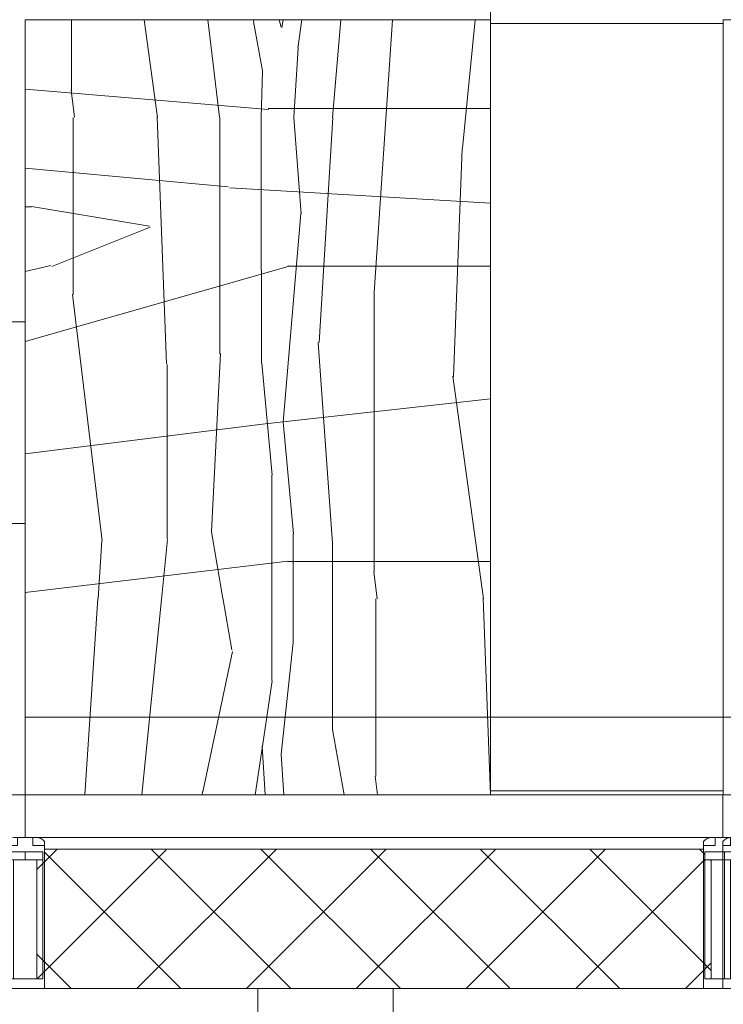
# Model space of a CAD drawing. Header units: millimetres. Extents: x 5617 to 112254, y 7718 to 133720.
# Tile 43 of 82: x 91744 to 92651, y 60480 to 61750. Entities that reach past the tile are written whole.
import ezdxf

# ---------------------------------------------------------------- set-up
doc = ezdxf.new("R2010")
doc.units = ezdxf.units.MM
for name, color, linetype, lineweight in [('Импосты витража', 7, 'Continuous', 18), ('Колонны', 7, 'Continuous', 18), ('Перекрытия', 7, 'Continuous', 18), ('Стены разрез', 7, 'Continuous', 40), ('Стены штриховка', 7, 'Continuous', 40), ('Штриховка поверхностей', 7, 'Continuous', 18), ('Элементы узлов', 7, 'Continuous', 18)]:
    doc.layers.add(name, color=color, linetype=linetype, lineweight=lineweight)
pattern_1 = [(355.1009999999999, (-179.329, 195.53), (1525.000381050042, 0.002688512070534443), [180, -10534.143]), (355.1009999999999, (-398.495, 214.669), (1525.000381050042, 0.002688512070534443), [220, -10494.143]), (180, (-398.478, 214.862), (1.120551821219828e-13, 915), [140, -1385]), (189.728, (-538.396, 214.394), (-6099.993634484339, -915.0448398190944), [200, -10630.721]), (180, (-735.439, 180.133), (1.120551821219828e-13, 915), [240, -1285]), (183.814, (-975.4110000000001, 179.712), (-1524.999602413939, 0.001526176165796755), [260, -13495.466]), (356.186, (-1524.957, 180.668), (1524.999602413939, 0.001526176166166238), [290.752, -13464.714]), (356.186, (-89.821, 135.518), (1524.999602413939, 0.001526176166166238), [90, -13665.466]), (352.405, (-159.198, 144.663), (7624.99477556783, -915.0473589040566), [70, -13776.463]), (347.692, (-266.701, 168.047), (4575.000281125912, -914.9986894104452), [110, -17059.631]), (180, (-266.763, 167.758), (1.120551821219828e-13, 915), [155, -1370]), (201.801, (-421.692, 167.581), (-3050.006045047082, -914.9784250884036), [110, -4817.425999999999]), (194.931, (-523.734, 126.479), (-10675.02005840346, -2744.922174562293), [125, -14079.62]), (183.814, (-644.5, 94.28), (-1524.999602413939, 0.001526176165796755), [70, -13685.466]), (358.191, (-59.973, 89.555), (1524.999822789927, -0.006833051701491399), [60, -28929.444]), (190.204, (-59.996, 89.571), (-10674.99922988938, -1830.004678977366), [65, -15430.081]), (190.204, (-124.013, 78.311), (-10674.99922988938, -1830.004678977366), [80, -15415.081]), (186.226, (-202.795, 64.484), (-9149.996860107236, -915.027481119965), [105, -16769.523]), (180, (-307.198, 53.302), (1.120551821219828e-13, 915), [55, -1470]), (355.1009999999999, (-471.788, 62.791), (1525.000381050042, 0.002688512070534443), [110, -10604.143]), (355.1009999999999, (-621.22, 75.829), (1525.000381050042, 0.002688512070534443), [150, -10564.143]), (351.469, (-714.3330000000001, 89.816), (1525.000032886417, -0.006436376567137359), [94.15, -6074.093000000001]), (351.469, (-798.424, 102.213), (1525.000032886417, -0.006436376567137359), [85, -6083.243]), (180, (-798.439, 102.113), (1.120551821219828e-13, 915), [265, -1260]), (185.274, (-1063.438, 102.094), (-10674.99808721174, -915.0190146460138), [145, -19764.282]), (180, (-1207.822, 88.74700000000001), (1.120551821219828e-13, 915), [120, -1405]), (180, (-1327.821, 88.25200000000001), (1.120551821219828e-13, 915), [197.181, -1327.819]), (349.7959999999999, (-253.551, 139.293), (10674.99922988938, -1830.004678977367), [140, -15355.081]), (180, (-253.556, 139.266), (1.120551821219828e-13, 915), [140, -1385]), (198.925, (-393.53, 139.191), (-3049.994537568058, -915.0186313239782), [120, -11165]), (353.7740000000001, (-506.99, 100.461), (9149.996860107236, -915.0274811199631), [240, -16634.523]), (194.421, (-115.69, 114.248), (-7624.993065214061, -1830.030129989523), [157.726, -10864.554]), (190.204, (-212.113, 114.048), (-10674.99922988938, -1830.004678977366), [82.42200000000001, -15412.659]), (353.7740000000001, (-407.592, 111.936), (9149.996860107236, -915.0274811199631), [115, -16759.523]), (187.326, (-278.645, 128.217), (-7625.006371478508, -914.9454141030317), [130, -21395.741]), (348.043, (-278.629, 128.021), (4574.993681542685, -915.0330823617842), [68.023, -26431.897]), (184.038, (-523.758, 126.61), (-13724.99497876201, -915.0692265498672), [180, -25809.50799999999]), (353.7740000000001, (-847.477, 129.561), (9149.996860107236, -915.0274811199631), [145, -16729.523]), (180, (-847.4939999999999, 129.402), (1.120551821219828e-13, 915), [140, -1385]), (185.274, (-987.492, 129.383), (-10674.99808721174, -915.0190146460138), [145, -19764.282]), (355.1009999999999, (-1400.87, 139.331), (1525.000381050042, 0.002688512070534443), [269.9999999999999, -10444.143]), (184.289, (-1400.834, 139.372), (-1525.000076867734, 0.004405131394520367), [124.529, -12109.735]), (186.843, (-0.06584, 34.821), (-1524.999767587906, -0.006467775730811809), [404.9999999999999, -7274.704]), (354.289, (-656.003, 12.275), (1525.000266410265, -0.01102817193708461), [255, -8940.636]), (348.043, (-836.972, 50.568), (4574.993681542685, -915.0330823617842), [185, -26314.919]), (189.728, (-836.908, 50.617), (-6099.993634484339, -915.0448398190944), [155, -10675.721]), (357.138, (-1219.366, 35.813), (1524.99969026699, 0.01093541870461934), [230, -18092.861]), (180, (-1219.362, 35.058), (1.120551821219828e-13, 915), [305.64, -1219.36]), (187.883, (-0.03574, -74.74), (-13725.00436681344, -1829.967091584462), [289.9999999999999, -19724.136]), (357.852, (-582.117, -103.023), (1525.0001234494, -0.01137161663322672), [295, -24122.15]), (354.289, (-981.19, -63.007), (1525.000266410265, -0.01102817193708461), [401.064, -8794.573]), (180, (-981.197, -63.075), (1.120551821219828e-13, 915), [225, -1300]), (182.148, (-1206.198, -63.06), (-1525.0001234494, -0.01137161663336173), [319.026, -24098.125]), (186.843, (0, -212.105), (-1524.999767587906, -0.006467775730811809), [34.99999999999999, -7644.704]), (0, (-394.749, -216.284), (0, 915), [360, -1165]), (356.186, (-978.423, -176.932), (1524.999602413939, 0.001526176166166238), [585, -13170.466]), (186.843, (-978.415, -176.316), (-1524.999767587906, -0.006467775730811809), [319.9999999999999, -7359.704]), (180, (-1296.157, -214.264), (1.120551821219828e-13, 915), [228.843, -1296.157]), (355.1009999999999, (-800.543, -254.722), (1525.000381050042, 0.002688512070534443), [180, -10534.143]), (355.1009999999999, (-1019.709, -235.583), (1525.000381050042, 0.002688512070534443), [220, -10494.143]), (180, (-1019.692, -235.39), (1.120551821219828e-13, 915), [140, -1385]), (190.204, (-1159.755, -235.039), (-10674.99922988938, -1830.004678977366), [200, -15295.081]), (180, (-1356.654, -270.119), (1.120551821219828e-13, 915), [168.346, -1356.654]), (356.566, (-711.055, -315.032), (1524.999626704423, -0.009558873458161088), [90, -15187.425]), (351.964, (-780.375, -305.322), (19824.98584178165, -2745.100099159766), [70, -26112.078]), (348.043, (-887.9860000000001, -282.535), (4574.993681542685, -915.0330823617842), [110, -26389.919]), (180, (-887.9780000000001, -282.494), (1.120551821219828e-13, 915), [155, -1370]), (201.801, (-1042.906, -282.671), (-3050.006045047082, -914.9784250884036), [110, -4817.425999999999]), (194.931, (-1144.948, -323.773), (-10675.02005840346, -2744.922174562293), [125, -14079.62]), (183.814, (-1265.714, -355.972), (-1524.999602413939, 0.001526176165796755), [70, -13685.466]), (358.191, (-681.187, -360.6969999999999), (1524.999822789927, -0.006833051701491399), [60, -28929.444]), (190.204, (-681.211, -360.681), (-10674.99922988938, -1830.004678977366), [65, -15430.081]), (190.204, (-745.2280000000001, -371.941), (-10674.99922988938, -1830.004678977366), [80, -15415.081]), (186.226, (-824.0089999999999, -385.768), (-9149.996860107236, -915.027481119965), [105, -16769.523]), (180, (-928.4119999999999, -396.95), (1.120551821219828e-13, 915), [55, -1470]), (355.1009999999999, (-1093.002, -387.461), (1525.000381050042, 0.002688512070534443), [110, -10604.143]), (355.1009999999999, (-1242.434, -374.423), (1525.000381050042, 0.002688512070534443), [150, -10564.143]), (351.469, (-1335.548, -360.436), (1525.000032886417, -0.006436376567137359), [94.15, -6074.093000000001]), (351.469, (-1419.639, -348.039), (1525.000032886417, -0.006436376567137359), [85, -6083.243]), (180, (-1419.654, -348.139), (1.120551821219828e-13, 915), [105.346, -1419.654]), (349.7959999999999, (-874.765, -310.959), (10674.99922988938, -1830.004678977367), [140, -15355.081]), (180, (-874.77, -310.986), (1.120551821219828e-13, 915), [140, -1385]), (198.925, (-1014.745, -311.061), (-3049.994537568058, -915.0186313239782), [120, -11165]), (353.7740000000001, (-1128.204, -349.791), (9149.996860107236, -915.0274811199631), [240, -16634.523]), (194.421, (-736.905, -336.004), (-7624.993065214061, -1830.030129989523), [157.726, -10864.554]), (190.204, (-833.327, -336.204), (-10674.99922988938, -1830.004678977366), [82.42200000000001, -15412.659]), (353.7740000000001, (-1028.806, -338.316), (9149.996860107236, -915.0274811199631), [115, -16759.523]), (187.326, (-899.8589999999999, -322.035), (-7625.006371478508, -914.9454141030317), [130, -21395.741]), (348.043, (-899.8430000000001, -322.231), (4574.993681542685, -915.0330823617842), [68.023, -26431.897]), (184.038, (-1144.972, -323.642), (-13724.99497876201, -915.0692265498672), [180, -25809.50799999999]), (353.7740000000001, (-1468.691, -320.691), (9149.996860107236, -915.0274811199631), [145, -16729.523]), (180, (-1468.709, -320.85), (1.120551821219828e-13, 915), [56.291, -1468.709]), (186.843, (-621.28, -415.431), (-1524.999767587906, -0.006467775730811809), [404.9999999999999, -7274.704]), (354.289, (-1277.217, -437.977), (1525.000266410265, -0.01102817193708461), [255, -8940.636]), (348.043, (-1458.186, -399.684), (4574.993681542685, -915.0330823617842), [185, -26314.919]), (189.728, (-1458.136, -399.557), (-6099.993634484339, -915.0448398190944), [67.85, -10762.871]), (187.883, (-621.25, -494.992), (-13725.00436681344, -1829.967091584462), [289.9999999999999, -19724.136]), (357.852, (-1203.331, -523.275), (1525.0001234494, -0.01137161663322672), [295, -24122.15]), (354.289, (-1524.994, -490.986), (1525.000266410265, -0.01102817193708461), [323.269, -8872.367]), (186.843, (-621.2130000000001, -602.357), (-1524.999767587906, -0.006467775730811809), [34.99999999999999, -7644.704]), (0, (-1015.963, -606.536), (0, 915), [360, -1165]), (356.186, (-1525.026, -572.215), (1524.999602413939, 0.001526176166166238), [510.219, -13245.248]), (180, (0, -270.119), (1.120551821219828e-13, 915), [71.654, -1453.346]), (184.038, (-71.66, -270.034), (-13724.99497876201, -915.0692265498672), [259.9999999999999, -25729.50799999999]), (356.566, (-621.232, -270.547), (1524.999626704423, -0.009558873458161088), [290.752, -14986.673]), (180, (0, -348.139), (1.120551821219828e-13, 915), [159.654, -1365.346]), (185.274, (-159.652, -348.158), (-10674.99808721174, -915.0190146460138), [145, -19764.282]), (180, (-304.036, -361.505), (1.120551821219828e-13, 915), [120, -1405]), (180, (-424.035, -362), (1.120551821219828e-13, 915), [197.181, -1327.819]), (180, (0, -320.85), (1.120551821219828e-13, 915), [83.709, -1441.291]), (185.274, (-83.70700000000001, -320.869), (-10674.99808721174, -915.0190146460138), [145, -19764.282]), (355.1009999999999, (-497.084, -310.921), (1525.000381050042, 0.002688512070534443), [269.9999999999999, -10444.143]), (184.289, (-497.049, -310.88), (-1525.000076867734, 0.004405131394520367), [124.529, -12109.735]), (189.728, (0.01343, -411.16), (-6099.993634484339, -915.0448398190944), [87.15, -10743.572]), (357.138, (-315.581, -414.439), (1524.99969026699, 0.01093541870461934), [230, -18092.861]), (180, (-315.577, -415.194), (1.120551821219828e-13, 915), [305.64, -1219.36]), (354.289, (-77.41, -483.314), (1525.000266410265, -0.01102817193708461), [77.795, -9117.841]), (180, (-77.41199999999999, -483.327), (1.120551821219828e-13, 915), [225, -1300]), (182.148, (-302.412, -483.312), (-1525.0001234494, -0.01137161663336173), [319.026, -24098.125]), (356.186, (-74.612, -566.803), (1524.999602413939, 0.001526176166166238), [74.781, -13680.685]), (186.843, (-74.63, -566.568), (-1524.999767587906, -0.006467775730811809), [319.9999999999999, -7359.704]), (180, (-392.371, -604.516), (1.120551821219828e-13, 915), [228.843, -1296.157])]

# ---------------------------------------------------------------- blocks, each defined once
blk = doc.blocks.new('135_SLK_GD_AR_rvt-1-МКСС_LB01_-7_650__Кабельные конструкции_Лотки_2')
at = {"layer": 'Штриховка поверхностей', "lineweight": 9, "true_color": 0xaaaaaa}
h = blk.add_hatch(dxfattribs=at)
h.set_pattern_fill('FP_9', color=253, style=0, pattern_type=2)
h.set_pattern_definition([(0, (122225, 63590), (0, 1200), [600, -600]), (270, (122825, 63590), (1200, 7.347880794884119e-14), [1200, 0, 0, 0]), (0, (122825, 62990), (0, 1200), [600, -600]), (270, (123425, 63590), (1200, 7.347880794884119e-14), [1200, 0, 0, 0])])
h.paths.add_polyline_path([(112400.0000000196, 60299.99999994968), (115250.0000000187, 60299.99999994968), (115250.0000000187, 65159.99999994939), (114799.9999999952, 65159.99999994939), (114799.9999999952, 60749.99999996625), (114769.8882330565, 60749.99999996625), (114769.8882330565, 60499.99999996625), (112400.0000000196, 60499.99999996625)])
at = {"layer": 'Перекрытия', "color": 253, "true_color": 0xaaaaaa}
blk.add_line((112400.0000000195, 60499.99999996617), (112400.0000000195, 60299.99999994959), dxfattribs=at)
blk = doc.blocks.new('Rectangular Mullion - 50Wx250H-3927046-МКСС_LB01_-7_650__Кабельные конструкции_Лотки_2')
at = {"layer": 'Элементы узлов', "color": 253, "lineweight": 5, "true_color": 0xaaaaaa}
for p, q in [((0, 250.0000000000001), (-25.0000000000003, 250.0000000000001)), ((-25.0000000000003, 250.0000000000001), (-25.0000000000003, 237.2999998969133)), ((-24.99999999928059, 65.2499999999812), (-24.99999999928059, 250.0000000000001)), ((-24.99999999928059, 250.0000000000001), (1.10097131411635e-10, 250.0000000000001)), ((25.0000000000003, 250.0000000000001), (0, 250.0000000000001)), ((24.99999999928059, 250.0000000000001), (-1.10097131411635e-10, 250.0000000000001)), ((25.0000000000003, 237.2999998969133), (25.0000000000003, 250.0000000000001)), ((24.99999999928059, 65.2499999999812), (24.99999999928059, 250.0000000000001)), ((-23.0000000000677, 237.2999998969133), (0, 237.2999998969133)), ((-23.00000000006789, 237.2999998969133), (0, 237.2999998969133)), ((-23.00000000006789, 237.2999998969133), (-23.00000000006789, 73.55000000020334)), ((0, 237.2999998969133), (-14.90000002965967, 237.2999998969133)), ((-14.90000002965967, 237.2999998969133), (-14.90000002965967, 83.95000000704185)), ((-14.90000002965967, 83.95000000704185), (-14.90000002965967, 237.2999998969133)), ((14.90000002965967, 237.2999998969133), (0, 237.2999998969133)), ((0, 237.2999998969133), (23.0000000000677, 237.2999998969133)), ((23.00000000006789, 237.2999998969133), (0, 237.2999998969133)), ((14.90000002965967, 83.95000000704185), (14.90000002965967, 237.2999998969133)), ((14.90000002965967, 83.95000000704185), (14.90000002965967, 237.2999998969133)), ((23.00000000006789, 237.2999998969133), (23.00000000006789, 73.55000000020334)), ((0, 83.95000000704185), (-23.00000000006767, 83.95000000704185)), ((-23.00000000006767, 83.95000000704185), (-23.00000000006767, 73.55000000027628)), ((0, 83.95000000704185), (-23.00000000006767, 83.95000000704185)), ((-14.90000002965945, 83.95000000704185), (0, 83.95000000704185)), ((0, 83.95000000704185), (14.90000002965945, 83.95000000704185)), ((23.00000000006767, 83.95000000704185), (0, 83.95000000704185)), ((0, 83.95000000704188), (0, 73.5500000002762)), ((0, 83.95000000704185), (23.00000000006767, 83.95000000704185)), ((0, 73.5500000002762), (0, 83.95000000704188)), ((23.00000000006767, 73.55000000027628), (23.00000000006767, 83.95000000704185)), ((-25.00000000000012, 73.55000000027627), (-25.0000000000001, 65.24999999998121)), ((-24.99999999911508, 65.2499999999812), (-24.99999999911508, 60.2499999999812)), ((-10.00000000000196, 65.24999999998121), (-25.0000000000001, 65.24999999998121)), ((-25.0000000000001, 65.24999999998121), (-25.0000000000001, 60.24999999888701)), ((-25.0000000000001, 65.24999999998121), (-10.00000000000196, 65.24999999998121)), ((-10.00000000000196, 65.24999999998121), (-24.99999999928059, 65.24999999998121)), ((-23.00000000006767, 73.55000000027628), (0, 73.55000000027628)), ((0, 73.55000000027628), (-23.00000000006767, 73.55000000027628)), ((-0.5000000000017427, 73.55000000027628), (-23.00000000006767, 73.55000000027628)), ((-10.00000000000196, 55.00000000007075), (-10.00000000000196, 65.24999999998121)), ((-10.00000000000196, 65.24999999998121), (-10.00000000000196, 55.00000000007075)), ((-10.00000000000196, 55.00000000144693), (-10.00000000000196, 65.2499999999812)), ((0, 73.55000000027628), (23.00000000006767, 73.55000000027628)), ((23.00000000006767, 73.55000000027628), (0, 73.55000000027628)), ((0.5000000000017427, 73.55000000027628), (23.00000000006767, 73.55000000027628)), ((10.00000000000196, 65.24999999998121), (10.00000000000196, 55.00000000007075)), ((25.0000000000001, 65.24999999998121), (10.00000000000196, 65.24999999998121)), ((10.00000000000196, 55.00000000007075), (10.00000000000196, 65.24999999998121)), ((10.00000000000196, 65.24999999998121), (25.0000000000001, 65.24999999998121)), ((10.00000000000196, 65.24999999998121), (24.99999999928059, 65.24999999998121)), ((10.00000000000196, 55.00000000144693), (10.00000000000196, 65.2499999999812)), ((25.0000000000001, 65.24999999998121), (25.00000000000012, 73.55000000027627)), ((24.99999999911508, 65.2499999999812), (24.99999999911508, 60.2499999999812)), ((25.0000000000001, 60.24999999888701), (25.0000000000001, 65.24999999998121)), ((-10.00000000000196, 55.00000000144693), (-14.00000000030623, 55.00000000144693)), ((-14.00000000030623, 55.00000000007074), (-10.00000000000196, 55.00000000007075)), ((-10.00000000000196, 55.00000000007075), (0, 55.00000000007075)), ((0, 55.00000000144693), (-10.00000000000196, 55.00000000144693)), ((0, 55.00000000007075), (10.00000000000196, 55.00000000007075)), ((0, 55.00000000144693), (10.00000000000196, 55.00000000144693)), ((10.00000000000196, 55.00000000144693), (14.00000000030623, 55.00000000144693)), ((10.00000000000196, 55.00000000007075), (14.00000000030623, 55.00000000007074))]:
    blk.add_line(p, q, dxfattribs=at)
for centre, radius, start, end in [((-14.00000000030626, 69.14880952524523), 14.14880952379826, 218.972259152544, 269.9999999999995), ((-14.00000000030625, 69.14880952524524), 14.14880952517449, 218.9722591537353, 270.0000000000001), ((-14.00000000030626, 69.14880952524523), 14.1488095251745, 218.9722591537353, 269.9999999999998), ((14.00000000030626, 69.14880952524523), 14.14880952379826, 269.9999999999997, 321.0277408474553), ((14.00000000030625, 69.14880952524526), 14.1488095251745, 269.9999999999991, 321.0277408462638), ((14.00000000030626, 69.14880952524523), 14.14880952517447, 269.9999999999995, 321.0277408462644)]:
    blk.add_arc(centre, radius, start, end, dxfattribs=at)
blk = doc.blocks.new('Rectangular Mullion - R_InvisibleFrame_50Wx250H-6389630-МКСС_LB01_-7_650__Кабельные конструкции_Лотки_2')
at = {"layer": 'Импосты витража', "color": 253, "lineweight": 5, "true_color": 0xaaaaaa}
for p, q in [((-25.00000000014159, 73.55000000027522), (-25.00000000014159, 237.2999998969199)), ((25.00000000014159, 237.299999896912), (25.00000000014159, 73.55000000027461))]:
    blk.add_line(p, q, dxfattribs=at)
blk = doc.blocks.new('Rectangular Mullion - R_InvisibleFrame_50Wx250H-6473018-МКСС_LB01_-7_650__Кабельные конструкции_Лотки_2')
at = {"layer": 'Импосты витража', "color": 253, "lineweight": 5, "true_color": 0xaaaaaa}
blk.add_line((-50.00000000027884, 73.55000000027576), (-50.00000000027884, 237.299999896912), dxfattribs=at)
blk = doc.blocks.new('Ind_FUR_Амфитеатр_Модуль - Ind_FUR_Амфитеатр_Модуль-5302408-МКСС_LB01_-7_650__Кабельные конструкции_Лотки_2')
at = {"layer": 'Колонны', "lineweight": 5}
h = blk.add_hatch(dxfattribs=at)
h.set_pattern_fill('FP_16', color=256, style=0, pattern_type=2)
h.set_pattern_definition(pattern_1)
h.paths.add_polyline_path([(499.9999999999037, 1.386069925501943e-10), (499.9999999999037, 600.0000000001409), (-500.0000000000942, 600.0000000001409), (-500.0000000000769, 1.386069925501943e-10), (-96.45157534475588, 1.386069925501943e-10)])
at = {"layer": 'Колонны', "color": 253, "lineweight": 5, "true_color": 0xaaaaaa}
for p, q in [((-494.9999999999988, 899.9999999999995), (-494.9999999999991, 599.9999999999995)), ((494.999999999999, 599.9999999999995), (494.9999999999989, 899.9999999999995)), ((-499.9999999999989, 0), (-499.9999999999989, 599.9999999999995)), ((499.9999999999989, 599.9999999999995), (-499.9999999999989, 599.9999999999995)), ((-494.9999999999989, 599.9999999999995), (494.9999999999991, 599.9999999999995)), ((499.9999999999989, 0), (-499.9999999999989, 0))]:
    blk.add_line(p, q, dxfattribs=at)
blk = doc.blocks.new('Ind_FUR_Амфитеатр_Модуль - Ind_FUR_Амфитеатр_Модуль-V41-МКСС_LB01_-7_650__Кабельные конструкции_Лотки_2')
at = {"layer": 'Колонны', "lineweight": 5}
h = blk.add_hatch(dxfattribs=at)
h.set_pattern_fill('FP_16', color=256, style=0, pattern_type=2)
h.set_pattern_definition(pattern_1)
h.paths.add_polyline_path([(499.9999999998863, 1.299440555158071e-10), (499.9999999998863, 600.0000000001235), (-500.0000000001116, 600.0000000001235), (-500.0000000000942, 1.299440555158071e-10), (-96.45157534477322, 1.299440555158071e-10)])
at = {"layer": 'Колонны', "color": 253, "lineweight": 5, "true_color": 0xaaaaaa}
for p, q in [((-494.9999999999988, 899.9999999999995), (-494.9999999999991, 599.9999999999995)), ((494.999999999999, 599.9999999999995), (494.9999999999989, 899.9999999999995)), ((-499.9999999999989, 0), (-499.9999999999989, 599.9999999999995)), ((499.9999999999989, 599.9999999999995), (-499.9999999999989, 599.9999999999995)), ((-494.9999999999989, 599.9999999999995), (494.9999999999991, 599.9999999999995)), ((499.9999999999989, 24.38742577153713), (499.9999999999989, 0)), ((499.9999999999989, 0), (-499.9999999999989, 0))]:
    blk.add_line(p, q, dxfattribs=at)
blk = doc.blocks.new('135_SLK_K3_AR_FCD_rvt-1-МКСС_LB01_-7_650__Кабельные конструкции_Лотки_2')
at = {"layer": 'Стены разрез', "lineweight": 5, "true_color": 0xaaaaaa}
h = blk.add_hatch(dxfattribs=at)
h.set_pattern_fill('FP_15', color=253, style=0, pattern_type=2)
h.set_pattern_definition([(45, (0, 0), (-70.71067811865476, 70.71067811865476), []), (135, (0, 0), (-70.71067811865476, -70.71067811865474), [])])
h.paths.add_polyline_path([(112795.7992420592, 60499.99999996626), (112974.3874257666, 60499.99999996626), (112974.3874257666, 60512.70000006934), (112984.4874257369, 60512.70000006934), (112984.4874257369, 60666.04999995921), (112976.3874257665, 60666.04999995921), (112976.3874257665, 60676.44999996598), (112974.3874257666, 60676.44999996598), (112974.3874257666, 60679.99999996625), (112124.9999999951, 60679.99999996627), (112124.9999999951, 60676.449999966), (112122.9999999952, 60676.449999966), (112122.9999999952, 60666.04999995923), (112114.9000000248, 60666.04999995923), (112114.9000000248, 60512.70000006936), (112124.9999999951, 60512.70000006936), (112124.9999999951, 60499.99999996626), (112199.2174389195, 60499.99999996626)])
at = {"layer": 'Штриховка поверхностей', "lineweight": 5, "true_color": 0xaaaaaa}
h = blk.add_hatch(dxfattribs=at)
h.set_pattern_fill('FP_17', color=253, style=0, pattern_type=2)
h.set_pattern_definition([(349.695, (787.4, 1955.8), (15239.99383003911, -2540.040451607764), [283.98, -28114.081]), (0, (1066.8, 1905), (2540, 2540), [279.4, -2260.6]), (18.435, (1346.2, 1905), (5079.996936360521, 2540.004772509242), [240.965, -7791.219]), (172.875, (1574.8, 1981.2), (17780.00075394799, -2539.995710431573), [204.782, -20273.353]), (174.806, (1371.6, 2006.6), (25400.0197524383, -2539.810132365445), [280.553, -27774.664]), (194.036, (1092.2, 2032), (-7620.010340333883, -2539.968035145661), [314.18, -10158.506]), (9.461999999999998, (990.6, 1955.8), (12700.01508355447, 2539.928280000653), [154.503, -15295.715]), (353.66, (1143, 1981.2), (-20320.0078368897, 2539.932852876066), [230.007, -22770.671]), (185.711, (1371.6, 1955.8), (-22859.98129609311, -2540.162820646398), [255.267, -25271.418]), (168.69, (1117.6, 1930.4), (10159.99734808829, -2540.012059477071), [129.515, -12821.994]), (354.806, (558.8, 1930.4), (-25400.0197524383, 2539.810132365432), [280.553, -27774.664]), (348.69, (838.2, 1905), (-10159.99734808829, 2540.012059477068), [259.029, -12692.479]), (0, (1092.2, 1854.2), (2540, 2540), [304.8, -2235.2]), (20.556, (1397, 1854.2), (12700.00452830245, 5079.989622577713), [217.018, -21484.75299999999]), (3.814, (1600.2, 1930.4), (35560.00283754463, 2539.953235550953), [381.846, -37802.726]), (354.806, (1981.2, 1955.8), (-25400.0197524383, 2539.810132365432), [280.553, -27774.664]), (0, (2260.6, 1930.4), (2540, 2540), [279.4, -2260.6]), (5.194, (0, 1930.4), (25400.0197524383, 2539.810132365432), [280.553, -27774.664]), (354.806, (279.4, 1955.8), (-25400.0197524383, 2539.810132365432), [280.553, -27774.664]), (0, (0, 1981.2), (2540, 2540), [152.4, -2387.6]), (5.194, (152.4, 1981.2), (25400.0197524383, 2539.810132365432), [280.553, -27774.664]), (0, (431.8, 2006.6), (2540, 2540), [254, -2286]), (10.305, (685.8, 2006.6), (-15239.99383003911, -2540.040451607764), [283.98, -28114.081]), (5.194, (965.2, 2057.4), (25400.0197524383, 2539.810132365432), [280.553, -27774.664]), (354.806, (1244.6, 2082.8), (-25400.0197524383, 2539.810132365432), [280.553, -27774.664]), (354.806, (1524, 2057.4), (-25400.0197524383, 2539.810132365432), [280.553, -27774.664]), (351.8699999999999, (1803.4, 2032), (-15240.00419059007, 2539.971467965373), [359.2089999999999, -17601.301]), (0, (2159, 1981.2), (2540, 2540), [381, -2159]), (347.4710000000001, (2057.4, 457.2), (12699.99227722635, -2540.043498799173), [234.175, -23183.466]), (354.289, (2286, 406.4), (-22859.98129609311, 2540.162820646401), [255.267, -25271.418]), (8.130000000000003, (2057.4, 457.2), (15240.00419059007, 2539.971467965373), [179.606, -17780.907]), (9.461999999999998, (2235.2, 482.6), (12700.01508355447, 2539.928280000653), [309.004, -15141.212]), (0, (0, 533.4), (2540, 2540), [304.8, -2235.2]), (350.538, (304.8, 533.4), (-12700.01508355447, 2539.928280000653), [154.503, -15295.715]), (201.801, (457.2, 508), (7620.017998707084, 2539.94672724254), [136.784, -13541.535]), (192.995, (330.2, 457.2), (22859.9669596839, 5080.153159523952), [338.879, -33548.947]), (352.875, (2336.8, 457.2), (-17780.00075394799, 2539.995710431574), [204.782, -20273.353]), (7.125, (2336.8, 457.2), (17780.00075394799, 2539.995710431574), [204.782, -20273.353]), (0, (0, 482.6), (2540, 2540), [203.2, -2336.8]), (194.036, (203.2, 482.6), (-7620.010340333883, -2539.968035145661), [209.453, -10263.236]), (356.633, (558.8, 558.8), (-40639.97562410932, 2540.382589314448), [432.547, -42822.096]), (357.7090000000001, (990.6, 533.4), (-60959.98244306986, 2540.415068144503), [635.5079999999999, -62915.272]), (3.18, (1625.6, 508), (43179.99255905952, 2540.128182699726), [457.906, -45332.597]), (9.461999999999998, (2082.8, 533.4), (12700.01508355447, 2539.928280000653), [463.5069999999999, -14986.711]), (10.305, (0, 304.8), (-15239.99383003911, -2540.040451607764), [283.98, -28114.081]), (15.945, (279.4, 355.6), (-10160.01789740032, -2539.928681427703), [369.829, -18121.65]), (0, (635, 457.2), (2540, 2540), [330.2, -2209.8]), (351.8699999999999, (965.2, 457.2), (-15240.00419059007, 2539.971467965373), [359.2089999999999, -17601.301]), (3.576, (1320.8, 406.4), (38100.01478860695, 2539.776799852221), [407.1919999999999, -40312.10399999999]), (351.2540000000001, (1727.2, 431.8), (17780.0073706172, -2539.94828184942), [334.0839999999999, -33074.39899999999]), (345.964, (2057.4, 381), (-7620.010340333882, 2539.968035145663), [314.18, -10158.506]), (0, (2362.2, 304.8), (2540, 2540), [177.8, -2362.2]), (174.806, (558.8, 558.8), (25400.0197524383, -2539.810132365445), [561.104, -27494.113]), (355.236, (0, 711.2), (-27939.98423708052, 2540.173213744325), [611.7130000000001, -29973.938]), (0, (609.6, 660.4), (2540, 2540), [584.2, -1955.8]), (4.086, (1193.8, 660.4), (33019.98227330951, 2540.220291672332), [713.0110000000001, -34937.586]), (0, (1905, 711.2), (2540, 2540), [635, -1905]), (7.125, (0, 177.8), (17780.00075394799, 2539.995710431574), [614.345, -19863.791]), (6.340000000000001, (609.6, 254), (20320.0078368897, 2539.932852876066), [460.014, -22540.664]), (357.51, (1066.8, 304.8), (-55879.9805237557, 2540.435495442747), [584.751, -57890.44]), (353.48, (1651, 279.4), (-66039.97280772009, 7620.229330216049), [894.7860000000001, -88583.90199999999]), (3.012999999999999, (0, 1828.8), (45719.99095604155, 2540.170148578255), [483.268, -47843.529]), (351.8699999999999, (482.6, 1854.2), (-15240.00419059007, 2539.971467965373), [538.8149999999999, -17421.697]), (357.614, (1016, 1778), (-58419.99674678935, 2540.058453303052), [610.128, -60402.765]), (10.62, (1625.6, 1752.6), (-27939.96897738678, -5080.166958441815), [413.4819999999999, -40934.72099999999]), (0, (2032, 1828.8), (2540, 2540), [508, -2032]), (356.82, (0, 2133.6), (-43179.99255905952, 2540.128182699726), [457.9059999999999, -45332.59699999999]), (6.008999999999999, (457.2, 2108.2), (-25399.99934113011, -2539.997941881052), [485.267, -48041.364]), (6.709999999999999, (939.8, 2159), (-22859.9932508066, -2540.064548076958), [434.777, -43043.018]), (354.289, (1371.6, 2209.8), (-22859.98129609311, 2540.162820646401), [510.535, -25016.15]), (347.905, (1879.6, 2159), (-22859.97856589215, 5080.09664244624), [363.672, -36003.593]), (9.461999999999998, (2235.2, 2082.8), (12700.01508355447, 2539.928280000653), [309.004, -15141.212]), (3.814, (0, 1651), (35560.00283754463, 2539.953235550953), [381.846, -37802.726]), (347.196, (381, 1676.4), (-33020.034810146, 7619.845999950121), [573.049, -56731.962]), (0, (939.8, 1549.4), (2540, 2540), [635, -1905]), (5.440000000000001, (1574.8, 1549.4), (-27940.0142597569, -2539.83658403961), [535.8129999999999, -53045.54499999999]), (6.709999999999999, (2108.2, 1600.2), (-22859.9932508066, -2540.064548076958), [434.777, -43043.018]), (0, (0, 2311.4), (2540, 2540), [431.8, -2108.2]), (8.130000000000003, (431.8, 2311.4), (15240.00419059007, 2539.971467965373), [718.421, -17242.091]), (357.614, (1143, 2413), (-58419.99674678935, 2540.058453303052), [610.128, -60402.765]), (354.472, (1752.6, 2387.6), (53339.95954551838, -5080.428617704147), [791.078, -78316.772]), (6.842999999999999, (0, 0), (-43179.98026622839, -5080.171095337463), [639.557, -63316.01]), (0, (635, 76.2), (2540, 2540), [711.2, -1828.8]), (356.348, (1346.2, 76.2), (-78740.02043306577, 5079.693083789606), [1196.228, -118426.715]), (0, (0, 889), (2540, 2540), [609.6, -1930.4]), (4.763999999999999, (609.6, 889), (27939.98423708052, 2540.173213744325), [611.7130000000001, -29973.938]), (358.152, (1219.2, 939.8), (-76199.98314971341, 2540.517449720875), [787.809, -77993.149]), (357.274, (2006.6, 914.4), (-50800.01393278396, 2539.723791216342), [534.005, -52866.43700000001]), (354.806, (0, 1295.4), (-25400.0197524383, 2539.810132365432), [561.104, -27494.113]), (0, (558.8, 1244.6), (2540, 2540), [812.8, -1727.2]), (1.909, (1371.6, 1244.6), (73660.00622967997, 2539.804344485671), [762.424, -75479.897]), (3.576, (2133.6, 1270), (38100.01478860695, 2539.776799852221), [407.1919999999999, -40312.10399999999])])
h.paths.add_polyline_path([(112099.9999999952, 60850.00000370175), (112699.9999999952, 60850.00000370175), (112699.9999999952, 61750.00000370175), (112099.9999999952, 61750.00000370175), (112099.9999999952, 61346.45157531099)])
h.paths.add_polyline_path([(112199.2174389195, 62739.99999996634), (112700.000000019, 62739.99999996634), (112700.000000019, 64249.99999994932), (112100.000000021, 64249.99999994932), (112100.000000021, 62739.99999996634)])
h.paths.add_polyline_path([(108830.0000000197, 65149.99999996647), (109829.9999999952, 65149.99999996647), (109829.9999999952, 65749.99999996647), (108830.0000000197, 65749.99999996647)])
h.paths.add_polyline_path([(101460.7449824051, 65149.99999996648), (102329.9999999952, 65149.99999996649), (102329.9999999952, 65749.99999996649), (100750.0000000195, 65749.99999996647), (100750.0000000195, 65149.99999996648)])
at = {"layer": 'Перекрытия', "color": 253, "lineweight": 5, "true_color": 0xaaaaaa}
for p, q in [((112699.999999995, 65749.99999623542), (112699.999999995, 60849.99999996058)), ((112099.999999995, 61750.00000370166), (112099.999999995, 60850.00000370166)), ((112699.999999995, 60850.00000370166), (112699.999999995, 61750.00000370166)), ((113599.999999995, 61750.00000370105), (112999.999999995, 61750.00000370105)), ((112999.999999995, 61750.00000370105), (112999.999999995, 60850.00000370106)), ((111233.8028858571, 61359.99999994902), (112099.999999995, 61359.99999994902)), ((111210.1410322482, 61099.99999994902), (112099.999999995, 61099.99999994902)), ((112099.999999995, 60850.00000370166), (112699.999999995, 60850.00000370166)), ((112699.999999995, 60849.99999996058), (112999.9999999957, 60849.99999996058)), ((112999.999999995, 60850.00000370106), (113599.999999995, 60850.00000370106))]:
    blk.add_line(p, q, dxfattribs=at)
at = {"layer": 'Стены разрез', "color": 253, "lineweight": 9, "true_color": 0xaaaaaa}
for p, q in [((112099.999999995, 60749.99999996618), (111199.999999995, 60749.99999996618)), ((112099.999999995, 60694.99999996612), (112099.999999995, 60749.99999996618)), ((112999.3874257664, 60749.99999996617), (112099.999999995, 60749.99999996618)), ((112099.999999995, 60749.99999996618), (112099.999999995, 60694.99999996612)), ((112999.3874257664, 60694.9999999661), (112999.3874257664, 60749.99999996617)), ((112124.999999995, 60499.99999996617), (112974.3874257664, 60499.99999996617))]:
    blk.add_line(p, q, dxfattribs=at)
at = {"layer": 'Стены штриховка', "color": 253, "lineweight": 9, "true_color": 0xaaaaaa}
for p, q in [((112985.3874257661, 60694.99999996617), (112113.9999999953, 60694.99999996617)), ((112974.3874257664, 60679.99999996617), (112124.999999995, 60679.99999996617))]:
    blk.add_line(p, q, dxfattribs=at)
at = {"layer": 'Импосты витража', "color": 253, "lineweight": 5, "true_color": 0xaaaaaa, "extrusion": (0, 0, -1), "rotation": 180}
for name, p in [('Rectangular Mullion - 50Wx250H-3927046-МКСС_LB01_-7_650__Кабельные конструкции_Лотки_2', (-112099.999999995, 60749.99999996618)), ('Rectangular Mullion - 50Wx250H-3927046-МКСС_LB01_-7_650__Кабельные конструкции_Лотки_2', (-112999.3874257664, 60749.99999996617)), ('Rectangular Mullion - 50Wx250H-3927046-МКСС_LB01_-7_650__Кабельные конструкции_Лотки_2', (-113024.3874257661, 60749.99999996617)), ('Rectangular Mullion - R_InvisibleFrame_50Wx250H-6389630-МКСС_LB01_-7_650__Кабельные конструкции_Лотки_2', (-112099.999999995, 60749.99999996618)), ('Rectangular Mullion - R_InvisibleFrame_50Wx250H-6473018-МКСС_LB01_-7_650__Кабельные конструкции_Лотки_2', (-113024.3874257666, 60749.99999996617))]:
    blk.add_blockref(name, p, dxfattribs=at)
at = {"layer": 'Колонны', "color": 253, "lineweight": 5, "true_color": 0xaaaaaa, "rotation": 270.0000000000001}
for name, p in [('Ind_FUR_Амфитеатр_Модуль - Ind_FUR_Амфитеатр_Модуль-5302408-МКСС_LB01_-7_650__Кабельные конструкции_Лотки_2', (112099.999999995, 61249.99999996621)), ('Ind_FUR_Амфитеатр_Модуль - Ind_FUR_Амфитеатр_Модуль-V41-МКСС_LB01_-7_650__Кабельные конструкции_Лотки_2', (112999.999999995, 61249.99999996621))]:
    blk.add_blockref(name, p, dxfattribs=at)

msp = doc.modelspace()

# ---------------------------------------------------------------- block references
at = {"lineweight": 5}
for name in ['135_SLK_GD_AR_rvt-1-МКСС_LB01_-7_650__Кабельные конструкции_Лотки_2', '135_SLK_K3_AR_FCD_rvt-1-МКСС_LB01_-7_650__Кабельные конструкции_Лотки_2']:
    msp.add_blockref(name, (-20348.54856949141, 0), dxfattribs=at)

doc.saveas('drawing.dxf')
